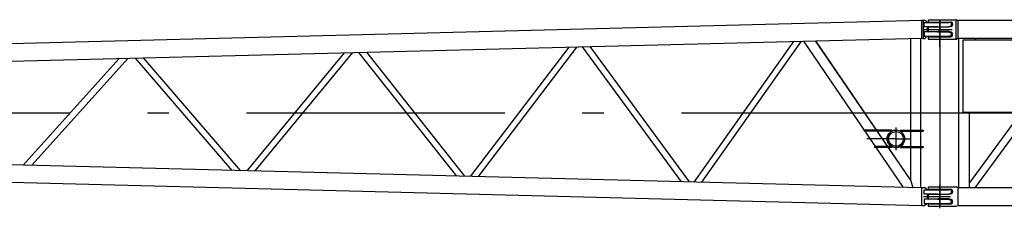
# Model space of a CAD drawing. Extents: x 18661 to 111218, y 18316 to 76360.
# Tile 15 of 55: x 75728 to 81444, y 28366 to 29459. Entities that reach past the tile are written whole.
import ezdxf

# ---------------------------------------------------------------- set-up
doc = ezdxf.new("R2010")
doc.units = 0
doc.header["$LTSCALE"] = 50
doc.header["$MEASUREMENT"] = 0
doc.linetypes.add('CENTER', pattern=[50.5, 30, -9, 2.5, -9])
for name, color, linetype in [('1', 7, 'CONTINUOUS'), ('22', 7, 'CONTINUOUS'), ('3', 7, 'CONTINUOUS')]:
    doc.layers.add(name, color=color, linetype=linetype)

# ---------------------------------------------------------------- blocks, each defined once
blk = doc.blocks.new('*G68')
at = {"layer": '3', "color": 7, "linetype": 'CENTER'}
blk.add_line((81005.10328, 29403.236078), (81139.96228, 29403.236078), dxfattribs=at)
at = {"layer": '3', "color": 7, "linetype": 'CONTINUOUS'}
blk.add_line((81025.633857, 28433.236078), (81130.825661, 28433.236078), dxfattribs=at)
blk = doc.blocks.new('*G66')
at = {"layer": '3', "color": 7, "linetype": 'CONTINUOUS'}
for p, q in [((81001.73528, 29459.236078), (81059.73528, 29459.236078)), ((81001.73528, 29459.235638), (81001.73528, 29445.735538)), ((81001.73528, 29445.736078), (81059.73528, 29445.736078)), ((81059.73528, 29459.236078), (81068.73528, 29459.236078)), ((81059.73528, 29445.736078), (81068.73528, 29445.736078)), ((81068.73528, 29459.236078), (81075.25388, 29459.236078)), ((81068.73528, 29445.736078), (81068.73528, 29459.236078)), ((81068.73528, 29445.736078), (81075.25388, 29445.736078)), ((81075.25388, 29459.236078), (81142.73528, 29459.236078)), ((81075.25388, 29445.736078), (81132.73528, 29445.736078)), ((81142.73528, 29459.236078), (81143.70828, 29459.236078)), ((81142.73528, 29435.736078), (81142.73528, 29429.236078)), ((81143.70828, 29459.236078), (81163.60928, 29459.236078)), ((81163.60928, 29347.236078), (81163.68498, 29459.237168)), ((81163.60968, 29459.235638), (81163.68498, 29459.237168)), ((81174.52828, 29454.035693), (81163.68498, 29459.237168)), ((81174.52828, 29454.035968), (81174.52828, 29403.236208)), ((86962.94257, 29454.036078), (81174.52838, 29454.036078)), ((81016.73528, 29415.736078), (81001.73528, 29413.736078)), ((81001.73528, 29413.735428), (81001.73528, 29392.736988)), ((81001.73588, 29392.735998), (81016.73578, 29390.736018)), ((81059.73528, 29415.736078), (81016.73528, 29415.736078)), ((81016.73528, 29390.736078), (81059.73528, 29390.736078)), ((81068.73528, 29415.736078), (81059.73528, 29415.736078)), ((81068.73528, 29390.736078), (81059.73528, 29390.736078)), ((81072.46008, 29415.736078), (81068.73528, 29415.736078)), ((81068.73528, 29390.736078), (81068.73528, 29415.736078)), ((81072.46008, 29390.736078), (81068.73528, 29390.736078)), ((81122.73528, 29415.736078), (81072.46008, 29415.736078)), ((81122.73528, 29390.736078), (81072.46008, 29390.736078)), ((81135.64938, 29419.670088), (81122.73528, 29415.736078)), ((81135.64938, 29386.802068), (81122.73528, 29390.736078)), ((81174.52828, 29403.236208), (81174.52828, 29352.436448)), ((81001.73528, 29360.736078), (81059.73528, 29360.736078)), ((81001.73528, 29360.735338), (81001.73528, 29347.236778)), ((81001.73528, 29347.236078), (81059.73528, 29347.236078)), ((81059.73528, 29360.736078), (81068.73528, 29360.736078)), ((81059.73528, 29347.236078), (81068.73528, 29347.236078)), ((81068.73528, 29360.736078), (81075.25388, 29360.736078)), ((81068.73528, 29360.736078), (81068.73528, 29347.236078)), ((81068.73528, 29347.236078), (81075.25388, 29347.236078)), ((81075.25388, 29360.736078), (81132.73528, 29360.736078)), ((81075.25388, 29347.236078), (81142.73528, 29347.236078)), ((81142.73528, 29370.736078), (81142.73528, 29377.236078)), ((81142.73528, 29347.236078), (81143.70828, 29347.236078)), ((81143.70828, 29347.236078), (81163.60928, 29347.236078)), ((81163.60928, 29347.236078), (81163.68568, 29347.236078)), ((81163.68498, 29347.235238), (81174.52828, 29352.436723)), ((81174.52828, 29352.436078), (86962.94257, 29352.436078)), ((81178.58528, 29352.436448), (81178.58528, 28484.035798)), ((81203.73528, 29343.236078), (86933.73528, 29343.236078)), ((81203.73528, 29343.236078), (81203.73528, 29335.236078)), ((81203.73528, 29335.236078), (81203.73528, 28931.236078)), ((81280.60348, 29343.236078), (81273.82168, 29352.436588)), ((81203.73528, 28931.236078), (81203.73528, 28923.236078)), ((81203.73528, 28923.236078), (86933.73528, 28923.236078)), ((81238.88528, 28923.236078), (81238.88528, 28484.035798)), ((81538.59388, 28918.236078), (81238.88518, 28511.638238)), ((81273.82168, 28484.035628), (81551.23528, 28860.386885)), ((81001.73528, 28489.236078), (81059.73528, 28489.236078)), ((81001.73528, 28489.235468), (81001.73528, 28475.735368)), ((81001.73528, 28475.736078), (81059.73528, 28475.736078)), ((81059.73528, 28489.236078), (81068.73528, 28489.236078)), ((81059.73528, 28475.736078), (81068.73528, 28475.736078)), ((81068.73528, 28489.236078), (81075.25388, 28489.236078)), ((81068.73528, 28475.736078), (81068.73528, 28489.236078)), ((81068.73528, 28475.736078), (81075.25388, 28475.736078)), ((81075.25388, 28489.236078), (81142.73528, 28489.236078)), ((81075.25388, 28475.736078), (81132.73528, 28475.736078)), ((81142.73528, 28489.236078), (81143.70828, 28489.236078)), ((81142.73528, 28465.736078), (81142.73528, 28459.236078)), ((81143.70828, 28489.236078), (81163.60928, 28489.236078)), ((81163.60968, 28489.235468), (81163.68498, 28489.237008)), ((81174.52828, 28484.035523), (81163.68498, 28489.237008)), ((81551.23528, 28484.036078), (81174.52828, 28484.036078)), ((81174.52828, 28484.035798), (81174.52828, 28433.236038)), ((81016.73528, 28445.736078), (81001.73528, 28443.736078)), ((81001.73528, 28443.735258), (81001.73528, 28422.736818)), ((81001.73588, 28422.735998), (81016.73578, 28420.736018)), ((81059.73528, 28445.736078), (81016.73528, 28445.736078)), ((81016.73528, 28420.736078), (81059.73528, 28420.736078)), ((81068.73528, 28445.736078), (81059.73528, 28445.736078)), ((81068.73528, 28420.736078), (81059.73528, 28420.736078)), ((81072.46008, 28445.736078), (81068.73528, 28445.736078)), ((81068.73528, 28420.736078), (81068.73528, 28445.736078)), ((81072.46008, 28420.736078), (81068.73528, 28420.736078)), ((81122.73528, 28445.736078), (81072.46008, 28445.736078)), ((81122.73528, 28420.736078), (81072.46008, 28420.736078)), ((81135.64938, 28449.670088), (81122.73528, 28445.736078)), ((81135.64938, 28416.802068), (81122.73528, 28420.736078)), ((81142.73528, 28400.736078), (81142.73528, 28407.236078)), ((81174.52828, 28433.236038), (81174.52828, 28382.436278)), ((81001.73528, 28390.736698), (81001.73528, 28377.236608)), ((81001.73528, 28390.736078), (81059.73528, 28390.736078)), ((81001.73528, 28377.236078), (81059.73528, 28377.236078)), ((81059.73528, 28390.736078), (81068.73528, 28390.736078)), ((81059.73528, 28377.236078), (81068.73528, 28377.236078)), ((81068.73528, 28390.736078), (81075.25388, 28390.736078)), ((81068.73528, 28390.736078), (81068.73528, 28377.236078)), ((81068.73528, 28377.236078), (81075.25388, 28377.236078)), ((81075.25388, 28390.736078), (81132.73528, 28390.736078)), ((81075.25388, 28377.236078), (81163.685348, 28377.236078)), ((81163.68498, 28377.235068), (81174.52828, 28382.436553)), ((81174.52838, 28382.436078), (86962.94257, 28382.436078))]:
    blk.add_line(p, q, dxfattribs=at)
at = {"layer": '3', "color": 7, "linetype": 'CENTER'}
for p, q in [((81068.73558, 29458.736078), (81068.73558, 28377.236078)), ((87068.73528, 28918.236078), (81068.73558, 28918.236078))]:
    blk.add_line(p, q, dxfattribs=at)
at = {"layer": '3', "color": 7, "linetype": 'CONTINUOUS'}
blk.add_lwpolyline([(81273.82148, 29352.436448), (81273.81908, 29352.436998)], dxfattribs=at)
for centre, radius, start, end in [((81132.73528, 29435.736078), 10, 40.541602, 90.000013), ((81132.73528, 29435.736078), 10, -0.00001, 40.5416), ((81132.73528, 29429.236078), 10, -73.05772, 0.00001), ((81132.73528, 29377.236078), 10, -0.00001, 73.05772), ((81132.73528, 29370.736078), 10, -90.00001, -40.5416), ((81132.73528, 29370.736078), 10, -40.5416, 0.00001), ((81275.177995, 29357.389415), 5.135513, -105.819898, -105.597377), ((81274.064392, 29353.374156), 0.968721, -106.012029, -105.164641), ((81273.825276, 29352.476327), 0.039814, -111.0423, -98.952346), ((81132.73528, 28465.736078), 10, 40.541602, 90.000013), ((81132.73528, 28465.736078), 10, -0.00001, 40.5416), ((81132.73528, 28459.236078), 10, -73.05772, 0.00001), ((81132.73528, 28407.236078), 10, -0.00001, 73.05772), ((81132.73528, 28400.736078), 10, -90.00001, -40.5416), ((81132.73528, 28400.736078), 10, -40.5416, 0.00001)]:
    blk.add_arc(centre, radius, start, end, dxfattribs=at)
at = {"layer": '22', "color": 7, "linetype": 'CONTINUOUS'}
blk.add_blockref('*G68', (0, 0), dxfattribs=at)
blk = doc.blocks.new('*G97')
at = {"layer": '1', "color": 7, "linetype": 'CENTER'}
blk.add_line((81069.167581, 28918.236078), (69510.678581, 28918.236078), dxfattribs=at)
at = {"layer": '3', "color": 7, "linetype": 'CONTINUOUS'}
for p, q in [((80966.012581, 29454.065038), (69724.514351, 29169.052403)), ((80973.107581, 29455.236608), (80966.012581, 29454.065038)), ((80966.014581, 29403.317618), (80966.014581, 29454.064778)), ((80974.571581, 29455.238778), (80973.107581, 29455.238778)), ((80982.013581, 29455.238778), (80974.571581, 29455.238778)), ((80979.514581, 29442.736078), (80995.233581, 29442.736078)), ((80979.514581, 29418.236078), (80979.514581, 29442.736078)), ((80989.763581, 29448.060868), (80982.014581, 29455.236078)), ((80995.233581, 29442.736078), (81055.780581, 29442.736078)), ((81055.780581, 29442.736078), (81063.259581, 29442.736078)), ((81063.259581, 29442.736078), (81078.514581, 29442.736078)), ((81078.514581, 29442.736078), (81121.514581, 29442.736078)), ((81136.514581, 29441.236078), (81121.514581, 29442.736078)), ((81136.514581, 29423.235788), (81136.514581, 29441.235878)), ((80966.014581, 29352.433448), (80966.014581, 29403.317618)), ((80974.572581, 29403.236078), (80995.514581, 29403.236078)), ((80981.965581, 29418.236088), (80979.514581, 29418.236088)), ((80981.965581, 29388.236078), (80979.514581, 29388.236078)), ((80979.514581, 29388.236078), (80979.514581, 29363.736078)), ((81055.780581, 29418.236078), (80981.965581, 29418.236078)), ((81055.780581, 29388.236078), (80981.965581, 29388.236078)), ((80995.514581, 29403.236078), (80995.514581, 29408.236078)), ((80995.514581, 29403.236078), (80995.514581, 29398.236078)), ((81055.780581, 29418.236078), (81063.259581, 29418.236078)), ((81055.780581, 29388.236078), (81063.259581, 29388.236078)), ((81063.259581, 29418.236078), (81078.514581, 29418.236078)), ((81063.259581, 29388.236078), (81078.514581, 29388.236078)), ((81078.514581, 29418.236078), (81116.514581, 29418.236078)), ((81078.514581, 29388.236078), (81116.514581, 29388.236078)), ((81116.514581, 29418.236078), (81136.514581, 29423.236078)), ((81116.514581, 29388.236078), (81136.514581, 29383.236078)), ((81136.514581, 29365.236108), (81136.514581, 29383.236208)), ((73692.728675, 29168.028332), (80966.015581, 29352.432476)), ((80219.211581, 29333.506138), (79641.963581, 28517.601748)), ((79687.697581, 28516.449688), (80266.604581, 29334.699868)), ((80277.727581, 29335.002188), (80857.041162, 28486.802529)), ((80898.364581, 28531.687038), (80348.520581, 29336.738978)), ((80899.364581, 28531.750398), (80349.519581, 29336.803468)), ((80899.364581, 29350.771898), (80899.364581, 28531.489008)), ((80959.664581, 28484.199748), (80959.664581, 29352.272408)), ((80966.015581, 29352.432468), (80973.107581, 29351.235388)), ((80973.107581, 29351.233378), (80974.571581, 29351.233378)), ((80974.571581, 29351.233378), (80982.013581, 29351.233378)), ((80979.514581, 29363.736078), (80995.233581, 29363.736078)), ((80989.763581, 29358.411288), (80982.014581, 29351.236078)), ((80995.233581, 29363.736078), (81055.780581, 29363.736078)), ((81055.780581, 29363.736078), (81063.259581, 29363.736078)), ((81063.259581, 29363.736078), (81078.514581, 29363.736078)), ((81078.514581, 29363.736078), (81121.514581, 29363.736078)), ((81136.514581, 29365.236078), (81121.514581, 29363.736078)), ((77611.475181, 29267.389378), (77046.484581, 28583.406298)), ((77094.767481, 28582.189838), (77661.811681, 29268.658938)), ((77695.233681, 29269.514048), (78263.660681, 28552.547478)), ((78313.143881, 28551.299588), (77742.777881, 29270.711728)), ((78915.665581, 29300.456388), (78344.068681, 28550.507578)), ((78390.947981, 28549.326968), (78964.380181, 29301.683768)), ((78992.980381, 29302.417978), (79567.509781, 28519.488868)), ((79615.530581, 28518.279368), (79039.258881, 29303.583298)), ((76306.455881, 29234.303378), (75749.288481, 28616.295998)), ((75799.314281, 28615.034258), (76358.808581, 29235.622588)), ((76397.831781, 29236.620148), (76959.082981, 28585.623598)), ((77010.371481, 28584.329578), (76446.937881, 29237.857498)), ((80790.564581, 28819.036078), (80628.520581, 28819.036078)), ((80790.564581, 28813.036078), (80628.520581, 28813.036078)), ((80790.564581, 28813.036078), (80706.205581, 28813.036078)), ((80814.514581, 28834.566196), (80814.514581, 28702.771308)), ((80838.464581, 28819.036078), (80973.664581, 28819.036078)), ((80838.464581, 28813.036078), (80973.664581, 28813.036078)), ((80973.664581, 28819.036078), (80973.664581, 28813.036078)), ((80790.563581, 28723.436348), (80689.715581, 28723.437488)), ((80689.715581, 28723.437488), (80689.715581, 28717.437488)), ((80790.563581, 28717.436348), (80689.715581, 28717.437488)), ((80767.400581, 28723.436608), (80790.563581, 28723.436348)), ((80790.563581, 28723.436348), (80790.563581, 28717.436348)), ((80838.464581, 28723.436348), (80973.664581, 28723.437878)), ((80838.464581, 28723.436348), (80838.464581, 28717.436348)), ((80838.464581, 28717.436348), (80973.664581, 28717.437878)), ((80973.664581, 28723.437878), (80973.664581, 28717.437878)), ((69724.514351, 28667.419749), (80966.012581, 28382.407118)), ((80959.664581, 28484.200653), (73211.554181, 28680.643338)), ((80966.015581, 28484.039688), (80959.619581, 28484.201848)), ((80966.014581, 28433.154538), (80966.014581, 28484.038708)), ((80973.107581, 28485.236768), (80966.015581, 28484.039688)), ((80974.571581, 28485.238778), (80973.107581, 28485.238778)), ((80982.013581, 28485.238778), (80974.571581, 28485.238778)), ((80979.514581, 28472.736078), (80995.233581, 28472.736078)), ((80979.514581, 28448.236078), (80979.514581, 28472.736078)), ((80989.763581, 28478.060868), (80982.014581, 28485.236078)), ((80995.233581, 28472.736078), (81055.780581, 28472.736078)), ((81055.780581, 28472.736078), (81063.259581, 28472.736078)), ((81063.259581, 28472.736078), (81078.514581, 28472.736078)), ((81078.514581, 28472.736078), (81121.514581, 28472.736078)), ((81136.514581, 28471.236078), (81121.514581, 28472.736078)), ((81136.514581, 28453.235948), (81136.514581, 28471.236048)), ((80966.014581, 28382.407378), (80966.014581, 28433.154538)), ((80974.572581, 28433.236078), (81131.434481, 28433.236078)), ((80981.965581, 28448.236078), (80979.514581, 28448.236078)), ((80979.514581, 28418.236078), (80979.514581, 28393.736078)), ((80981.965581, 28418.236068), (80979.514581, 28418.236068)), ((81055.780581, 28448.236078), (80981.965581, 28448.236078)), ((81055.780581, 28418.236078), (80981.965581, 28418.236078)), ((80995.514581, 28433.236078), (80995.514581, 28438.236078)), ((80995.514581, 28433.236078), (80995.514581, 28428.236078)), ((81055.780581, 28448.236078), (81063.259581, 28448.236078)), ((81055.780581, 28418.236078), (81063.259581, 28418.236078)), ((81063.259581, 28448.236078), (81078.514581, 28448.236078)), ((81063.259581, 28418.236078), (81078.514581, 28418.236078)), ((81078.514581, 28448.236078), (81116.514581, 28448.236078)), ((81078.514581, 28418.236078), (81116.514581, 28418.236078)), ((81116.514581, 28448.236078), (81136.514581, 28453.236078)), ((81116.514581, 28418.236078), (81136.514581, 28413.236078)), ((81136.514581, 28395.236278), (81136.514581, 28413.236368)), ((80966.014581, 28382.407378), (80973.107581, 28381.235548)), ((80973.107581, 28381.233378), (80974.571581, 28381.233378)), ((80974.571581, 28381.233378), (80982.013581, 28381.233378)), ((80979.514581, 28393.736078), (80995.233581, 28393.736078)), ((80989.763581, 28388.411288), (80982.014581, 28381.236078)), ((80995.233581, 28393.736078), (81055.780581, 28393.736078)), ((81055.780581, 28393.736078), (81063.259581, 28393.736078)), ((81063.259581, 28393.736078), (81078.514581, 28393.736078)), ((81078.514581, 28393.736078), (81121.514581, 28393.736078)), ((81136.514581, 28395.236078), (81121.514581, 28393.736078))]:
    blk.add_line(p, q, dxfattribs=at)
at = {"layer": '3', "color": 7, "linetype": 'CENTER'}
for p, q in [((81068.73558, 29301.483458), (81068.73558, 29449.381725)), ((81005.534581, 29403.236078), (81140.393581, 29403.236078)), ((80814.514581, 28768.236078), (80646.339581, 28768.236078)), ((80814.514581, 28768.236078), (80899.364581, 28768.236078)), ((81068.73558, 28365.810152), (81068.73558, 28500.439405))]:
    blk.add_line(p, q, dxfattribs=at)
for points in [[(80973.107581, 29455.236608), (80973.107581, 29455.235558)], [(80974.571581, 29455.236608), (80974.571581, 29455.226418)], [(80973.107581, 29351.235388), (80973.107581, 29351.236528)], [(80973.107581, 28381.235548), (80973.107581, 28381.236598)]]:
    blk.add_lwpolyline(points, dxfattribs=at)
at = {"layer": '3', "color": 7, "linetype": 'CONTINUOUS'}
for radius in [50.8, 42.8]:
    blk.add_circle((80814.514581, 28768.236078), radius, dxfattribs=at)
at = {"layer": '3', "color": 7, "linetype": 'CENTER'}
for centre, radius, start, end in [((80973.098321, 29455.234404), 0.009331, -7.114442, 7.105584), ((80973.03686, 29455.211861), 0.073884, 13.898094, 16.825744), ((80972.821505, 29455.227132), 0.287086, -0.493884, 0.494035), ((40035.59375, 29451.866408), 40938.978832, -0.140842, 0.000254), ((80973.816629, 29455.211628), 0.755096, -1.122324, 1.122314), ((80920.003366, 29455.112468), 54.568225, -0.036308, 0.036308), ((79633.454771, 29454.519428), 1341.116812, -0.003587, 0.003587), ((80961.020639, 29455.171943), 13.550965, -0.10526, 0.105261), ((80835.136469, 29455.033243), 139.435119, -0.018345, 0.018345), ((80685.549628, 29454.934303), 289.021958, -0.010763, 0.010763), ((80455.664382, 29454.815668), 518.907203, -0.007104, 0.007104), ((80114.092729, 29454.677363), 860.478855, -0.004925, 0.004925), ((78971.236445, 29443.637444), 2003.364236, 0.30347, 0.308822), ((52891.362839, 29452.219098), 28083.209742, -0.00035, 0.00035), ((78078.539757, 29454.144758), 2896.032826, -0.002049, 0.002049), ((76890.43376, 29453.928088), 4084.138823, -0.001587, 0.001587), ((75290.75758, 29453.691893), 5683.815002, -0.001241, 0.001241), ((73186.08329, 29453.436208), 7788.489292, -0.000976, 0.000976), ((70287.496416, 29453.161058), 10687.076166, -0.000764, 0.000764), ((66421.813784, 29452.866468), 14552.758798, -0.000599, 0.000599), ((60772.753649, 29452.552468), 20201.818933, -0.000459, 0.000459), ((18970.270897, 29451.494363), 62004.301684, -0.000176, 0.000176), ((-30506.047463, 29451.102923), 111480.620044, -0.000103, 0.000103), ((-150253.529594, 29450.692348), 231228.102175, -0.000052, 0.000052), ((80973.033058, 29351.261276), 0.07781, -16.714697, -13.927683), ((80973.096116, 29351.237712), 0.011526, -5.899247, 5.902649), ((80972.819145, 29351.245023), 0.289447, -0.490052, 0.489809), ((80910.808405, 28532.610549), 11.498651, -174.402655, -172.520875), ((80907.811793, 28532.167894), 8.470055, -172.851227, -170.595503), ((80920.047182, 28534.443976), 20.914361, -169.921049, -169.151725), ((81029.616963, 28557.799731), 132.941965, -168.153363, -168.034289), ((80943.173517, 28539.568796), 44.597108, -167.922275, -167.511623), ((80943.714654, 28539.640925), 45.141063, -167.570763, -167.118868), ((80969.649748, 28545.465179), 71.721963, -167.201951, -166.898938), ((80996.691559, 28552.096781), 99.563649, -166.709354, -166.478521), ((81008.555768, 28555.181128), 111.820388, -166.363291, -166.145492), ((81026.181895, 28559.364311), 129.935507, -166.215702, -166.019055), ((81054.32139, 28566.337276), 158.926067, -166.030621, -165.86285), ((81082.360301, 28573.615653), 187.893603, -165.798932, -165.651762), ((81110.17028, 28581.074078), 216.684683, -165.563431, -165.431445), ((81139.567215, 28588.417238), 246.983682, -165.498115, -165.379087), ((81174.001366, 28597.800146), 282.671477, -165.300623, -165.193962), ((81208.111655, 28606.415512), 317.851057, -165.263813, -165.167038), ((81245.738128, 28616.836092), 356.891636, -165.096259, -165.008499), ((81282.521526, 28626.151473), 394.833083, -165.083472, -165.003069), ((81324.2303, 28637.842332), 438.146741, -164.937711, -164.864417), ((81363.376104, 28648.592275), 478.741482, -164.845758, -164.778149), ((81407.857802, 28661.277093), 524.993393, -164.716946, -164.654962), ((81449.099672, 28671.702476), 567.524511, -164.741803, -164.684365), ((81496.647845, 28685.347961), 616.988589, -164.628491, -164.57568), ((81537.444675, 28695.581256), 659.038462, -164.661386, -164.612164), ((81590.87343, 28711.122054), 714.676118, -164.547524, -164.502453), ((81623.203596, 28721.103417), 748.498454, -164.427442, -164.384728), ((81661.39009, 28729.768689), 787.610378, -164.525381, -164.48508), ((81712.681489, 28745.694752), 841.294383, -164.374354, -164.336472), ((81754.178447, 28756.783393), 884.244254, -164.370607, -164.334091), ((81796.52729, 28768.449004), 928.170006, -164.346628, -164.311434), ((81849.349193, 28783.664284), 983.138474, -164.290165, -164.256623), ((81899.439935, 28798.395282), 1035.347259, -164.224121, -164.191993), ((81950.336581, 28811.488116), 1087.886409, -164.258739, -164.227902), ((81999.964107, 28826.37724), 1139.692829, -164.185712, -164.156038), ((82054.83668, 28842.970232), 1197.011321, -164.109064, -164.080594), ((82106.999209, 28857.100199), 1251.049182, -164.113538, -164.086122), ((82163.225109, 28872.449335), 1309.328997, -164.114821, -164.088463), ((82216.522043, 28887.239749), 1364.638808, -164.104744, -164.079315), ((82274.817867, 28905.916802), 1425.823137, -164.000163, -163.975689), ((82329.426227, 28919.16571), 1481.968815, -164.066168, -164.042525), ((82389.197839, 28938.939884), 1544.875734, -163.946856, -163.924071), ((82444.70194, 28952.785608), 1602.044743, -163.997939, -163.975899), ((82505.890009, 28971.029751), 1665.89166, -163.953721, -163.932458), ((82561.980345, 28988.182566), 1724.538545, -163.900609, -163.880014), ((82624.290211, 29004.551235), 1788.943985, -163.930465, -163.910576), ((82680.69434, 29022.414187), 1848.089907, -163.863093, -163.843806), ((82743.779085, 29039.532033), 1913.446709, -163.877102, -163.858459), ((82800.149136, 29054.941244), 1971.878656, -163.883731, -163.865632), ((82863.801223, 29075.986242), 2038.873435, -163.794598, -163.777086), ((82919.746784, 29091.91943), 2097.04272, -163.786131, -163.769113), ((82983.649647, 29107.024007), 2162.623086, -163.858102, -163.841624), ((83038.698276, 29126.813492), 2221.007425, -163.746482, -163.730453), ((83102.191529, 29142.322578), 2286.30486, -163.803129, -163.787593), ((83156.473827, 29162.848434), 2344.16375, -163.676284, -163.661159), ((83220.353243, 29179.098486), 2410.035976, -163.71766, -163.702997), ((83271.511724, 29191.823477), 2462.710681, -163.752836, -163.73854), ((83332.185489, 29211.822564), 2526.558255, -163.688444, -163.674562), ((83385.608238, 29225.740735), 2581.739861, -163.711396, -163.697871), ((83448.94192, 29247.335864), 2648.59065, -163.634077, -163.620954), ((83489.475684, 29258.753375), 2690.699111, -163.63109, -163.61825), ((83560.758314, 29275.387732), 2763.782536, -163.704183, -163.691776), ((83616.377504, 29294.47977), 2822.526314, -163.63685, -163.62475), ((83668.616777, 29310.267736), 2877.09763, -163.616388, -163.604531), ((83727.342605, 29330.70182), 2939.204846, -163.545526, -163.5339), ((83776.59058, 29341.647851), 2989.537679, -163.600253, -163.588785), ((83824.742126, 29357.580038), 3040.229241, -163.557145, -163.54583), ((83882.040998, 29371.604625), 3099.155216, -163.597218, -163.586092), ((83934.763295, 29389.605413), 3154.816287, -163.543064, -163.532105), ((83988.72221, 29402.599088), 3210.246413, -163.582713, -163.571918), ((84039.644527, 29420.233606), 3264.078064, -163.527803, -163.517158), ((84094.850689, 29439.260874), 3322.41509, -163.472635, -163.46215), ((84146.215867, 29446.325305), 3373.6754, -163.595449, -163.585109), ((84200.799902, 29471.03989), 3433.028725, -163.446881, -163.436691), ((84251.659965, 29483.643341), 3485.372129, -163.476448, -163.466393), ((84306.177304, 29497.347618), 3541.536068, -163.504845, -163.494934), ((84356.598433, 29515.800002), 3595.123477, -163.441267, -163.431484), ((84410.795048, 29529.582696), 3651.000803, -163.466706, -163.457058), ((84460.597852, 29542.193462), 3702.333403, -163.489429, -163.479902), ((84514.305175, 29562.071232), 3759.477873, -163.422211, -163.412812), ((84563.48303, 29574.693327), 3810.213038, -163.442017, -163.432733), ((84616.597062, 29588.524686), 3865.066421, -163.460718, -163.451556), ((84664.858302, 29607.377693), 3916.700859, -163.388272, -163.379217), ((84717.328889, 29621.242186), 3970.945283, -163.404081, -163.395142), ((84764.614776, 29633.725921), 4019.827042, -163.417231, -163.408394), ((84816.227907, 29654.078599), 4075.105684, -163.341366, -163.334456), ((80973.036993, 28381.260258), 0.073746, -16.828496, -13.895344), ((80973.098274, 28381.237752), 0.009378, -7.069907, 7.078721), ((80972.821505, 28381.245023), 0.287086, -0.494035, 0.493884)]:
    blk.add_arc(centre, radius, start, end, dxfattribs=at)
at = {"layer": '3', "color": 7, "linetype": 'CONTINUOUS'}
for centre, radius, start, end in [((81003.351581, 29462.736078), 20, -132.7974, -90), ((81005.514581, 29408.236078), 10, 90, 180), ((81005.514581, 29398.236078), 10, 180, -90), ((81003.351581, 29343.736078), 20, 90, 132.7974), ((80814.514581, 28768.236078), 50.8, 90, -61.87052), ((81003.351581, 28492.736078), 20, -132.7974, -90), ((81005.514581, 28438.236078), 10, 90, 180), ((81005.514581, 28428.236078), 10, 180, -90), ((81003.351581, 28373.736078), 20, 90, 132.7974)]:
    blk.add_arc(centre, radius, start, end, dxfattribs=at)

msp = doc.modelspace()

# ---------------------------------------------------------------- block references
at = {"layer": '22', "color": 7, "linetype": 'CONTINUOUS'}
for name in ['*G97', '*G66']:
    msp.add_blockref(name, (0, 0), dxfattribs=at)

doc.saveas('drawing.dxf')
